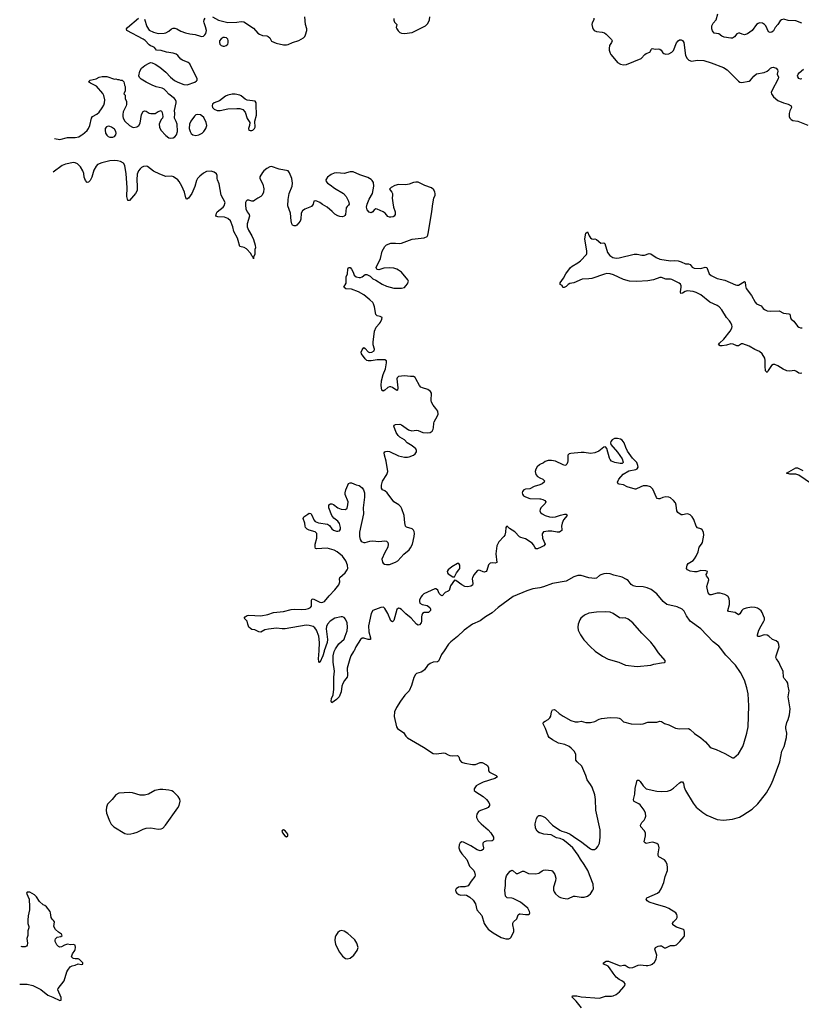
# Model space of a CAD drawing. Header units: inches. Extents: x 1682510 to 1839368, y 640758 to 791543.
# Tile 4 of 186: x 1683117 to 1693462, y 655319 to 668352. Entities that reach past the tile are written whole.
import ezdxf

# ---------------------------------------------------------------- set-up
doc = ezdxf.new("R2010")
doc.units = ezdxf.units.IN
doc.header["$MEASUREMENT"] = 0
for name, color, linetype in [('B6685', 7, 'Continuous'), ('B6686', 7, 'Continuous'), ('B6695', 7, 'Continuous'), ('B6696', 7, 'Continuous')]:
    doc.layers.add(name, color=color, linetype=linetype)

msp = doc.modelspace()

# ---------------------------------------------------------------- linework, layer by layer
at = {"layer": 'B6685', "color": 6}
for points, elevation in [([(1687149, 660000), (1687146, 659990), (1687130, 659930), (1687090, 659845), (1687085, 659845), (1687077, 659857), (1687073, 659893), (1687079, 660000)], 700), ([(1687542, 660000), (1687537, 659990), (1687501, 659930), (1687485, 659890), (1687450, 659770), (1687457, 659670), (1687450, 659650), (1687415, 659605), (1687394, 659566), (1687382, 659530), (1687370, 659455), (1687356, 659410), (1687344, 659390), (1687310, 659353), (1687250, 659309), (1687238, 659330), (1687246, 659366), (1687264, 659416), (1687277, 659490), (1687276, 659650), (1687282, 659730), (1687265, 659850), (1687267, 659930), (1687280, 659990), (1687284, 660000)], 700), ([(1688735, 660000), (1688700, 659950), (1688670, 659877), (1688659, 659861), (1688648, 659852), (1688590, 659846), (1688549, 659830), (1688516, 659804), (1688474, 659746), (1688453, 659727), (1688430, 659715), (1688370, 659696), (1688356, 659684), (1688333, 659647), (1688302, 659538), (1688271, 659470), (1688216, 659410), (1688158, 659330), (1688104, 659250), (1688078, 659190), (1688072, 659130), (1688103, 658990), (1688117, 658970), (1688135, 658955), (1688196, 658916), (1688228, 658870), (1688250, 658848), (1688463, 658723), (1688590, 658640), (1688633, 658633), (1688730, 658650), (1688750, 658645), (1688790, 658620), (1688812, 658612), (1688850, 658607), (1688910, 658612), (1688930, 658594), (1688944, 658550), (1688966, 658526), (1689010, 658511), (1689108, 658492), (1689150, 658495), (1689210, 658521), (1689238, 658518), (1689297, 658490), (1689310, 658479), (1689320, 658450), (1689324, 658410), (1689336, 658390), (1689422, 658350), (1689442, 658330), (1689407, 658310), (1689250, 658259), (1689190, 658230), (1689160, 658210), (1689134, 658170), (1689134, 658150), (1689155, 658130), (1689250, 658071), (1689297, 658030), (1689328, 657990), (1689336, 657970), (1689335, 657950), (1689316, 657924), (1689290, 657910), (1689216, 657884), (1689190, 657870), (1689166, 657834), (1689162, 657810), (1689165, 657790), (1689185, 657750), (1689224, 657710), (1689319, 657630), (1689354, 657590), (1689388, 657530), (1689390, 657504), (1689382, 657490), (1689370, 657485), (1689290, 657480), (1689263, 657470), (1689248, 657452), (1689245, 657430), (1689254, 657390), (1689251, 657370), (1689230, 657356), (1689210, 657352), (1689170, 657363), (1689090, 657417), (1688990, 657464), (1688970, 657468), (1688945, 657455), (1688935, 657430), (1688930, 657390), (1688943, 657350), (1688970, 657310), (1689034, 657234), (1689069, 657150), (1689128, 657090), (1689138, 657070), (1689144, 657030), (1689140, 657010), (1689093, 656950), (1689053, 656887), (1689010, 656873), (1688950, 656875), (1688927, 656870), (1688893, 656850), (1688884, 656830), (1688890, 656806), (1688904, 656790), (1688930, 656774), (1688954, 656766), (1689010, 656769), (1689030, 656765), (1689076, 656736), (1689119, 656699), (1689150, 656650), (1689166, 656570), (1689234, 656494), (1689264, 656390), (1689289, 656349), (1689316, 656316), (1689384, 656264), (1689490, 656203), (1689550, 656184), (1689590, 656186), (1689610, 656197), (1689621, 656210), (1689655, 656285), (1689658, 656310), (1689644, 656370), (1689645, 656395), (1689651, 656410), (1689697, 656450), (1689716, 656504), (1689730, 656517), (1689742, 656518), (1689810, 656507), (1689852, 656508), (1689863, 656517), (1689867, 656530), (1689864, 656550), (1689844, 656590), (1689747, 656670), (1689650, 656721), (1689630, 656726), (1689568, 656728), (1689549, 656749), (1689536, 656830), (1689546, 656890), (1689546, 656950), (1689551, 656989), (1689562, 657018), (1689584, 657050), (1689610, 657081), (1689630, 657093), (1689650, 657087), (1689690, 657053), (1689710, 657052), (1689770, 657082), (1689790, 657082), (1689850, 657053), (1689947, 657047), (1689990, 657056), (1690000, 657063)], 800), ([(1690000, 657588), (1689991, 657590), (1689965, 657610), (1689946, 657650), (1689941, 657710), (1689959, 657781), (1689977, 657810), (1689990, 657817), (1690000, 657818)], 800), ([(1683117, 655584), (1683150, 655588), (1683216, 655584), (1683290, 655568), (1683395, 655515), (1683490, 655440), (1683556, 655416), (1683650, 655369), (1683665, 655375), (1683664, 655410), (1683623, 655510), (1683625, 655530), (1683706, 655630), (1683742, 655750), (1683753, 655770), (1683785, 655815), (1683810, 655830), (1683850, 655837), (1683890, 655857), (1683930, 655847), (1683951, 655850), (1683951, 655870), (1683910, 655913), (1683890, 655922), (1683850, 655920), (1683830, 655924), (1683819, 655930), (1683804, 655950), (1683814, 655986), (1683848, 656032), (1683853, 656047), (1683857, 656070), (1683850, 656101), (1683830, 656110), (1683790, 656108), (1683750, 656115), (1683710, 656104), (1683670, 656080), (1683650, 656075), (1683630, 656083), (1683610, 656107), (1683587, 656150), (1683586, 656170), (1683592, 656188), (1683614, 656206), (1683661, 656219), (1683678, 656230), (1683671, 656250), (1683630, 656275), (1683593, 656310), (1683571, 656350), (1683576, 656410), (1683565, 656430), (1683546, 656446), (1683534, 656470), (1683527, 656530), (1683521, 656550), (1683471, 656611), (1683450, 656627), (1683430, 656635), (1683380, 656680), (1683340, 656740), (1683311, 656770), (1683250, 656802), (1683215, 656805), (1683206, 656790), (1683242, 656710), (1683248, 656610), (1683247, 656570), (1683229, 656490), (1683225, 656435), (1683227, 656390), (1683237, 656350), (1683237, 656330), (1683226, 656290), (1683224, 656230), (1683212, 656190), (1683219, 656130), (1683216, 656104), (1683209, 656090), (1683190, 656082), (1683150, 656082), (1683138, 656086)], 700)]:
    msp.add_lwpolyline(points, dxfattribs=dict(at, elevation=elevation))
at = {"layer": 'B6685', "color": 6, "elevation": 800}
for points in [[(1685010, 658162), (1684970, 658161), (1684904, 658150), (1684820, 658100), (1684770, 658086), (1684710, 658088), (1684610, 658119), (1684570, 658125), (1684430, 658112), (1684390, 658094), (1684343, 658030), (1684281, 657970), (1684265, 657930), (1684263, 657890), (1684267, 657850), (1684305, 657750), (1684330, 657706), (1684364, 657670), (1684510, 657581), (1684550, 657571), (1684590, 657575), (1684630, 657585), (1684670, 657597), (1684750, 657638), (1684790, 657651), (1684854, 657654), (1684950, 657637), (1684990, 657642), (1685010, 657653), (1685046, 657690), (1685210, 657922), (1685226, 657950), (1685239, 658010), (1685235, 658035), (1685213, 658070), (1685153, 658130), (1685130, 658145), (1685090, 658156)], [(1686610, 657629), (1686596, 657624), (1686587, 657610), (1686595, 657590), (1686628, 657550), (1686650, 657536), (1686664, 657550), (1686664, 657556), (1686664, 657570), (1686653, 657590), (1686630, 657615)], [(1687370, 656296), (1687350, 656288), (1687330, 656272), (1687301, 656230), (1687294, 656210), (1687290, 656170), (1687299, 656110), (1687349, 656010), (1687390, 655955), (1687430, 655925), (1687450, 655920), (1687490, 655929), (1687539, 655970), (1687584, 656030), (1687595, 656070), (1687581, 656130), (1687553, 656173), (1687502, 656222), (1687458, 656258), (1687410, 656286)]]:
    msp.add_lwpolyline(points, close=True, dxfattribs=at)
at = {"layer": 'B6686', "color": 6}
for points, elevation in [([(1683578, 666780), (1683650, 666768), (1683750, 666792), (1683850, 666791), (1683898, 666802), (1683930, 666825), (1683950, 666831), (1684010, 666885), (1684027, 666913), (1684046, 666950), (1684069, 667050), (1684081, 667070), (1684137, 667103), (1684169, 667130), (1684210, 667183), (1684230, 667219), (1684241, 667250), (1684244, 667290), (1684231, 667350), (1684217, 667377), (1684132, 667472), (1684053, 667510), (1684027, 667530), (1684049, 667550), (1684130, 667570), (1684170, 667590), (1684210, 667598), (1684270, 667599), (1684370, 667565), (1684391, 667571), (1684410, 667562), (1684430, 667562), (1684450, 667552), (1684472, 667552), (1684494, 667530), (1684502, 667510), (1684504, 667484), (1684512, 667468), (1684512, 667410), (1684494, 667370), (1684512, 667352), (1684512, 667310), (1684531, 667270), (1684531, 667230), (1684526, 667210), (1684488, 667132), (1684481, 667099), (1684482, 667070), (1684486, 667050), (1684510, 667010), (1684570, 666950), (1684610, 666930), (1684630, 666927), (1684667, 666933), (1684693, 666950), (1684710, 666982), (1684730, 667098), (1684750, 667136), (1684770, 667146), (1684790, 667141), (1684830, 667115), (1684851, 667111), (1684909, 667111), (1684950, 667137), (1684990, 667151), (1685005, 667125), (1685011, 667070), (1685006, 667050), (1684990, 667029), (1684970, 666990), (1684965, 666970), (1684966, 666930), (1684983, 666890), (1685050, 666821), (1685092, 666790), (1685116, 666784), (1685150, 666787), (1685170, 666801), (1685193, 666830), (1685207, 666873), (1685202, 666970), (1685190, 667004), (1685165, 667050), (1685169, 667110), (1685164, 667150), (1685186, 667250), (1685187, 667270), (1685181, 667290), (1685165, 667310), (1685090, 667365), (1685052, 667412), (1685030, 667433), (1685005, 667445), (1684925, 667465), (1684870, 667485), (1684790, 667524), (1684724, 667564), (1684704, 667585), (1684695, 667610), (1684707, 667670), (1684730, 667710), (1684773, 667747), (1684830, 667777), (1684850, 667784), (1684870, 667782), (1684910, 667763), (1684970, 667723), (1685050, 667657), (1685112, 667592), (1685166, 667546), (1685210, 667523), (1685290, 667494), (1685332, 667488), (1685437, 667523), (1685459, 667541), (1685464, 667550), (1685464, 667570), (1685367, 667767), (1685346, 667786), (1685270, 667815), (1685249, 667829), (1685210, 667878), (1685190, 667895), (1685150, 667908), (1685060, 667920), (1684990, 667946), (1684929, 667949), (1684902, 667982), (1684877, 667997), (1684850, 668004), (1684830, 668017), (1684776, 668076), (1684753, 668093), (1684534, 668210), (1684530, 668230), (1684546, 668250), (1684690, 668371)], 700), ([(1684770, 668358), (1684802, 668262), (1684830, 668211), (1684890, 668187), (1684950, 668171), (1685030, 668174), (1685050, 668179), (1685090, 668200), (1685127, 668233), (1685150, 668240), (1685170, 668239), (1685197, 668230), (1685250, 668200), (1685310, 668179), (1685370, 668165), (1685438, 668158), (1685510, 668132), (1685530, 668130), (1685550, 668135), (1685569, 668151), (1685581, 668170), (1685590, 668210), (1685578, 668258), (1685557, 668310), (1685553, 668330), (1685557, 668350), (1685570, 668372)], 700), ([(1685670, 668391), (1685747, 668347), (1685870, 668316), (1685990, 668318), (1686050, 668330), (1686085, 668325), (1686210, 668238), (1686270, 668175), (1686290, 668160), (1686330, 668144), (1686390, 668137), (1686406, 668130), (1686427, 668110), (1686449, 668069), (1686510, 668039), (1686610, 668019), (1686650, 668020), (1686670, 668024), (1686730, 668050), (1686810, 668077), (1686875, 668110), (1686893, 668130), (1686901, 668150), (1686916, 668210), (1686916, 668230), (1686901, 668290), (1686893, 668390)], 700), ([(1688071, 668369), (1688067, 668347), (1688080, 668320), (1688110, 668290), (1688101, 668250), (1688107, 668230), (1688125, 668205), (1688150, 668181), (1688170, 668172), (1688210, 668168), (1688310, 668183), (1688329, 668190), (1688489, 668271), (1688519, 668301), (1688539, 668350), (1688544, 668390)], 700), ([(1687079, 660000), (1687085, 660110), (1687077, 660190), (1687044, 660270), (1687022, 660302), (1687000, 660320), (1686950, 660335), (1686910, 660336), (1686631, 660291), (1686590, 660290), (1686517, 660297), (1686410, 660287), (1686362, 660278), (1686310, 660244), (1686281, 660250), (1686230, 660275), (1686190, 660282), (1686170, 660292), (1686152, 660310), (1686135, 660350), (1686126, 660390), (1686089, 660430), (1686101, 660450), (1686130, 660465), (1686150, 660470), (1686310, 660462), (1686401, 660479), (1686476, 660504), (1686610, 660520), (1686710, 660546), (1686750, 660549), (1686850, 660544), (1686904, 660550), (1686941, 660559), (1686964, 660570), (1686978, 660590), (1686981, 660670), (1686990, 660686), (1687010, 660684), (1687090, 660641), (1687110, 660638), (1687130, 660640), (1687150, 660652), (1687212, 660728), (1687290, 660805), (1687341, 660870), (1687356, 660910), (1687348, 660950), (1687353, 660970), (1687427, 661030), (1687453, 661070), (1687458, 661090), (1687454, 661130), (1687433, 661190), (1687390, 661252), (1687321, 661310), (1687281, 661330), (1687185, 661355), (1687047, 661347), (1687031, 661351), (1687026, 661370), (1687026, 661410), (1687048, 661490), (1687048, 661550), (1687030, 661572), (1686950, 661597), (1686924, 661610), (1686902, 661630), (1686896, 661650), (1686892, 661690), (1686871, 661750), (1686878, 661770), (1686930, 661808), (1686950, 661819), (1686970, 661815), (1686986, 661786), (1687008, 661730), (1687028, 661708), (1687070, 661693), (1687193, 661673), (1687217, 661657), (1687250, 661612), (1687270, 661597), (1687310, 661582), (1687330, 661580), (1687350, 661586), (1687364, 661610), (1687364, 661630), (1687350, 661685), (1687330, 661713), (1687275, 661755), (1687248, 661788), (1687210, 661890), (1687209, 661930), (1687230, 661943), (1687250, 661944), (1687270, 661937), (1687330, 661890), (1687370, 661873), (1687430, 661870), (1687450, 661887), (1687462, 661930), (1687464, 661970), (1687427, 662067), (1687425, 662090), (1687433, 662130), (1687458, 662190), (1687470, 662211), (1687490, 662223), (1687510, 662220), (1687570, 662195), (1687610, 662185), (1687630, 662173), (1687650, 662156), (1687666, 662130), (1687680, 662090), (1687682, 662030), (1687665, 661890), (1687669, 661810), (1687616, 661570), (1687616, 661510), (1687624, 661470), (1687636, 661450), (1687650, 661439), (1687670, 661432), (1687690, 661432), (1687750, 661450), (1687790, 661456), (1687870, 661445), (1687950, 661454), (1687970, 661450), (1687990, 661431), (1687996, 661410), (1687990, 661370), (1687950, 661298), (1687910, 661210), (1687919, 661170), (1687930, 661158), (1687946, 661146), (1687970, 661139), (1688010, 661140), (1688090, 661170), (1688124, 661190), (1688201, 661279), (1688270, 661336), (1688290, 661360), (1688315, 661410), (1688338, 661510), (1688341, 661550), (1688338, 661578), (1688330, 661596), (1688310, 661614), (1688236, 661636), (1688223, 661650), (1688213, 661693), (1688205, 661790), (1688177, 661877), (1688162, 661902), (1688135, 661930), (1688070, 661972), (1687979, 662090), (1687950, 662114), (1687921, 662130), (1687905, 662150), (1687905, 662190), (1687918, 662242), (1687975, 662330), (1687990, 662370), (1687966, 662510), (1687945, 662590), (1687942, 662618), (1687948, 662632), (1687962, 662638), (1687990, 662639), (1688010, 662635), (1688130, 662580), (1688210, 662560), (1688250, 662562), (1688270, 662568), (1688329, 662590), (1688350, 662605), (1688370, 662630), (1688370, 662650), (1688360, 662670), (1688312, 662710), (1688244, 662750), (1688211, 662791), (1688150, 662826), (1688127, 662847), (1688102, 662890), (1688069, 662970), (1688074, 662986), (1688090, 662994), (1688150, 662996), (1688170, 662989), (1688265, 662925), (1688309, 662911), (1688370, 662917), (1688390, 662914), (1688451, 662890), (1688510, 662885), (1688552, 662888), (1688576, 662904), (1688590, 662931), (1688596, 662950), (1688599, 663010), (1688604, 663030), (1688648, 663110), (1688654, 663130), (1688650, 663170), (1688627, 663207), (1688590, 663250), (1688569, 663290), (1688564, 663310), (1688568, 663410), (1688555, 663430), (1688518, 663458), (1688450, 663477), (1688428, 663488), (1688410, 663508), (1688360, 663600), (1688350, 663614), (1688330, 663628), (1688290, 663627), (1688210, 663639), (1688129, 663630), (1688111, 663610), (1688110, 663598), (1688122, 663478), (1688118, 663450), (1688110, 663442), (1688050, 663484), (1688030, 663493), (1688013, 663493), (1687990, 663483), (1687950, 663447), (1687930, 663437), (1687910, 663448), (1687902, 663510), (1687906, 663570), (1687926, 663654), (1687959, 663730), (1687971, 663811), (1687970, 663835), (1687950, 663851), (1687850, 663848), (1687770, 663835), (1687730, 663835), (1687710, 663843), (1687690, 663863), (1687640, 663930), (1687638, 663950), (1687650, 663983), (1687670, 664011), (1687690, 663998), (1687730, 663954), (1687747, 663947), (1687776, 663950), (1687808, 663970), (1687813, 663990), (1687796, 664050), (1687795, 664085), (1687813, 664230), (1687836, 664284), (1687879, 664330), (1687891, 664349), (1687912, 664390), (1687913, 664410), (1687890, 664425), (1687850, 664432), (1687830, 664449), (1687815, 664550), (1687802, 664590), (1687789, 664610), (1687750, 664645), (1687670, 664708), (1687602, 664750), (1687510, 664787), (1687435, 664790), (1687409, 664810), (1687437, 664863), (1687440, 664890), (1687437, 664950), (1687457, 664990), (1687461, 665050), (1687470, 665074), (1687490, 665071), (1687510, 665051), (1687530, 665011), (1687542, 664970), (1687570, 664947), (1687610, 664938), (1687630, 664938), (1687652, 664948), (1687690, 664981), (1687710, 664981), (1687755, 664955), (1687790, 664922), (1687830, 664906), (1687916, 664850), (1687970, 664825), (1688070, 664800), (1688170, 664798), (1688210, 664808), (1688230, 664827), (1688250, 664856), (1688264, 664890), (1688255, 664910), (1688170, 665008), (1688130, 665038), (1688110, 665050), (1688070, 665062), (1688010, 665068), (1687938, 665062), (1687870, 665043), (1687850, 665044), (1687842, 665050), (1687837, 665070), (1687891, 665189), (1687916, 665290), (1687950, 665350), (1687970, 665370), (1688030, 665392), (1688090, 665394), (1688150, 665389), (1688170, 665392), (1688310, 665449), (1688470, 665463), (1688510, 665480), (1688520, 665500), (1688530, 665544), (1688572, 665812), (1688584, 665916), (1688598, 665990), (1688615, 666030), (1688617, 666050), (1688613, 666070), (1688598, 666098), (1688566, 666126), (1688479, 666159), (1688390, 666200), (1688358, 666202), (1688330, 666198), (1688270, 666176), (1688230, 666167), (1688130, 666172), (1688083, 666157), (1688035, 666130), (1688011, 666110), (1688023, 666090), (1688044, 666070), (1688052, 666050), (1688053, 666030), (1688047, 665990), (1688054, 665926), (1688063, 665870), (1688086, 665810), (1688087, 665773), (1688072, 665750), (1688058, 665742), (1688030, 665736), (1688010, 665737), (1687990, 665748), (1687956, 665790), (1687930, 665810), (1687850, 665846), (1687830, 665847), (1687819, 665841), (1687807, 665833), (1687790, 665808), (1687770, 665795), (1687743, 665803), (1687716, 665836), (1687707, 665870), (1687715, 665910), (1687743, 665977), (1687786, 666050), (1687805, 666150), (1687798, 666198), (1687784, 666224), (1687770, 666238), (1687723, 666263), (1687618, 666298), (1687530, 666340), (1687490, 666338), (1687410, 666316), (1687316, 666324), (1687280, 666320), (1687238, 666302), (1687193, 666267), (1687169, 666230), (1687173, 666210), (1687192, 666190), (1687228, 666168), (1687283, 666123), (1687401, 666050), (1687438, 666010), (1687468, 665950), (1687477, 665910), (1687470, 665895), (1687450, 665879), (1687440, 665860), (1687428, 665772), (1687420, 665760), (1687410, 665750), (1687390, 665744), (1687353, 665747), (1687330, 665756), (1687290, 665779), (1687255, 665815), (1687188, 665870), (1687124, 665904), (1687089, 665930), (1687048, 665950), (1687026, 665955), (1687011, 665949), (1687003, 665910), (1686981, 665879), (1686890, 665845), (1686859, 665821), (1686843, 665790), (1686836, 665710), (1686830, 665684), (1686785, 665630), (1686770, 665623), (1686750, 665622), (1686728, 665630), (1686719, 665650), (1686710, 665690), (1686700, 665790), (1686667, 665890), (1686669, 665971), (1686683, 666050), (1686722, 666150), (1686730, 666190), (1686717, 666250), (1686690, 666325), (1686670, 666350), (1686550, 666374), (1686450, 666407), (1686430, 666404), (1686390, 666382), (1686349, 666350), (1686330, 666330), (1686297, 666270), (1686296, 666250), (1686334, 666174), (1686348, 666112), (1686345, 666070), (1686328, 666030), (1686310, 666010), (1686269, 665991), (1686230, 665961), (1686210, 665951), (1686190, 665950), (1686150, 665964), (1686130, 665962), (1686113, 665950), (1686105, 665930), (1686104, 665896), (1686110, 665850), (1686130, 665808), (1686154, 665774), (1686158, 665750), (1686126, 665650), (1686128, 665610), (1686147, 665567), (1686190, 665490), (1686210, 665443), (1686234, 665366), (1686236, 665330), (1686231, 665310), (1686231, 665250), (1686213, 665207), (1686210, 665186), (1686208, 665210), (1686190, 665228), (1686175, 665255), (1686117, 665317), (1686090, 665335), (1686029, 665350), (1686009, 665430), (1685999, 665459), (1685950, 665549), (1685937, 665610), (1685906, 665690), (1685870, 665721), (1685830, 665737), (1685741, 665741), (1685715, 665750), (1685721, 665790), (1685732, 665810), (1685808, 665870), (1685824, 665890), (1685835, 665930), (1685782, 666030), (1685759, 666179), (1685736, 666230), (1685731, 666250), (1685732, 666290), (1685721, 666310), (1685690, 666334), (1685650, 666346), (1685590, 666342), (1685550, 666322), (1685500, 666280), (1685471, 666249), (1685457, 666223), (1685434, 666146), (1685396, 666050), (1685350, 665990), (1685330, 665978), (1685315, 665995), (1685298, 666070), (1685265, 666150), (1685230, 666209), (1685212, 666230), (1685152, 666272), (1685130, 666282), (1685050, 666278), (1684970, 666305), (1684890, 666346), (1684810, 666409), (1684790, 666414), (1684757, 666410), (1684730, 666396), (1684710, 666378), (1684689, 666350), (1684674, 666306), (1684666, 666230), (1684673, 666150), (1684670, 666089), (1684650, 666050), (1684570, 665957), (1684550, 665959), (1684536, 666010), (1684538, 666130), (1684528, 666310), (1684510, 666421), (1684490, 666454), (1684453, 666473), (1684410, 666485), (1684370, 666489), (1684310, 666483), (1684204, 666456), (1684147, 666433), (1684129, 666411), (1684099, 666361), (1684070, 666269), (1684050, 666225), (1684030, 666202), (1684010, 666199), (1683990, 666222), (1683970, 666268), (1683964, 666316), (1683954, 666350), (1683923, 666403), (1683882, 666442), (1683850, 666458), (1683830, 666461), (1683722, 666438), (1683678, 666422), (1683560, 666335)], 700), ([(1690000, 662463), (1689998, 662462), (1689967, 662433), (1689950, 662402), (1689941, 662370), (1689947, 662330), (1689970, 662304), (1690000, 662290)], 700), ([(1690000, 662197), (1689925, 662175), (1689870, 662143), (1689810, 662138), (1689790, 662130), (1689772, 662108), (1689767, 662090), (1689772, 662070), (1689787, 662050), (1689810, 662035), (1689870, 662016), (1690000, 662010)], 700), ([(1690000, 661361), (1689990, 661355), (1689970, 661348), (1689950, 661347), (1689933, 661370), (1689919, 661399), (1689901, 661421), (1689810, 661482), (1689750, 661498), (1689730, 661509), (1689670, 661574), (1689598, 661618), (1689570, 661649), (1689558, 661642), (1689551, 661630), (1689548, 661570), (1689536, 661530), (1689524, 661510), (1689460, 661440), (1689433, 661390), (1689417, 661283), (1689432, 661168), (1689410, 661159), (1689370, 661164), (1689342, 661158), (1689324, 661136), (1689299, 661061), (1689290, 661047), (1689278, 661042), (1689270, 661039), (1689250, 661043), (1689210, 661061), (1689190, 661065), (1689170, 661057), (1689131, 661009), (1689110, 660970), (1689106, 660950), (1689116, 660890), (1689110, 660867), (1689090, 660856), (1689050, 660846), (1689010, 660849), (1688970, 660870), (1688890, 660928), (1688870, 660935), (1688821, 660859), (1688802, 660798), (1688790, 660786), (1688749, 660771), (1688710, 660726), (1688690, 660733), (1688670, 660759), (1688650, 660800), (1688635, 660815), (1688630, 660820), (1688610, 660820), (1688468, 660752), (1688442, 660730), (1688427, 660710), (1688410, 660670), (1688407, 660650), (1688412, 660630), (1688442, 660610), (1688510, 660597), (1688530, 660587), (1688547, 660570), (1688556, 660550), (1688556, 660530), (1688530, 660507), (1688470, 660504), (1688450, 660490), (1688439, 660470), (1688436, 660450), (1688435, 660390), (1688429, 660370), (1688410, 660342), (1688390, 660336), (1688370, 660350), (1688299, 660430), (1688226, 660486), (1688170, 660544), (1688150, 660558), (1688130, 660563), (1688110, 660545), (1688070, 660401), (1688050, 660382), (1688030, 660394), (1687990, 660494), (1687950, 660559), (1687934, 660574), (1687896, 660570), (1687792, 660530), (1687771, 660490), (1687735, 660330), (1687736, 660250), (1687761, 660170), (1687759, 660150), (1687731, 660149), (1687670, 660167), (1687650, 660165), (1687630, 660150), (1687565, 660050), (1687542, 660000)], 700), ([(1690000, 660834), (1689910, 660819), (1689829, 660791), (1689650, 660716), (1689450, 660570), (1689370, 660499), (1689280, 660450), (1689210, 660397), (1689110, 660351), (1688999, 660270), (1688913, 660187), (1688824, 660116), (1688794, 660086), (1688735, 660000)], 800), ([(1687284, 660000), (1687295, 660025), (1687341, 660090), (1687410, 660154), (1687427, 660190), (1687450, 660264), (1687457, 660310), (1687450, 660368), (1687430, 660416), (1687410, 660439), (1687390, 660449), (1687370, 660450), (1687290, 660429), (1687228, 660392), (1687190, 660350), (1687179, 660321), (1687174, 660290), (1687192, 660150), (1687188, 660110), (1687149, 660000)], 700)]:
    msp.add_lwpolyline(points, dxfattribs=dict(at, elevation=elevation))
at = {"layer": 'B6686', "color": 6, "elevation": 700}
for points in [[(1685830, 668118), (1685810, 668114), (1685783, 668097), (1685763, 668070), (1685761, 668050), (1685766, 668030), (1685784, 668010), (1685810, 668000), (1685830, 668000), (1685850, 668009), (1685870, 668030), (1685875, 668045), (1685877, 668077), (1685870, 668094), (1685853, 668113)], [(1685970, 667367), (1685930, 667367), (1685870, 667354), (1685839, 667341), (1685762, 667278), (1685690, 667252), (1685670, 667233), (1685664, 667210), (1685669, 667189), (1685690, 667166), (1685730, 667150), (1685770, 667150), (1685870, 667170), (1685990, 667178), (1686030, 667178), (1686070, 667164), (1686100, 667130), (1686130, 667046), (1686163, 666990), (1686159, 666950), (1686146, 666910), (1686151, 666891), (1686166, 666885), (1686190, 666885), (1686202, 666890), (1686224, 666910), (1686233, 666930), (1686229, 667010), (1686251, 667090), (1686253, 667130), (1686246, 667190), (1686249, 667250), (1686232, 667272), (1686126, 667286), (1686101, 667301), (1686050, 667346), (1686030, 667355)], [(1685470, 667098), (1685450, 667091), (1685430, 667077), (1685383, 667010), (1685366, 666970), (1685362, 666910), (1685373, 666870), (1685387, 666847), (1685407, 666830), (1685450, 666820), (1685490, 666829), (1685533, 666850), (1685556, 666870), (1685581, 666910), (1685593, 666950), (1685587, 666990), (1685556, 667056), (1685530, 667081), (1685512, 667092)], [(1684290, 666942), (1684265, 666935), (1684249, 666911), (1684247, 666890), (1684255, 666850), (1684270, 666823), (1684286, 666806), (1684310, 666796), (1684350, 666798), (1684370, 666806), (1684390, 666830), (1684394, 666850), (1684390, 666874), (1684370, 666905), (1684333, 666930), (1684310, 666939)], [(1688910, 661155), (1688836, 661110), (1688786, 661070), (1688776, 661050), (1688778, 661030), (1688790, 661016), (1688850, 660977), (1688870, 660976), (1688899, 661030), (1688930, 661068), (1688941, 661090), (1688944, 661130), (1688930, 661154)]]:
    msp.add_lwpolyline(points, close=True, dxfattribs=at)
at = {"layer": 'B6695', "color": 6}
for points, elevation in [([(1690000, 657818), (1690010, 657819), (1690036, 657810), (1690070, 657790), (1690171, 657691), (1690264, 657624), (1690291, 657611), (1690354, 657594), (1690403, 657570), (1690489, 657509), (1690539, 657479), (1690670, 657379), (1690690, 657369), (1690710, 657367), (1690725, 657370), (1690750, 657384), (1690771, 657409), (1690789, 657451), (1690798, 657530), (1690800, 657630), (1690743, 657890), (1690737, 658030), (1690729, 658090), (1690693, 658193), (1690674, 658230), (1690628, 658290), (1690612, 658350), (1690556, 658470), (1690494, 658530), (1690479, 658550), (1690476, 658630), (1690454, 658670), (1690418, 658710), (1690390, 658730), (1690330, 658757), (1690250, 658775), (1690170, 658818), (1690125, 658850), (1690110, 658872), (1690078, 658970), (1690045, 659030), (1690048, 659052), (1690071, 659069), (1690111, 659089), (1690135, 659110), (1690146, 659134), (1690154, 659190), (1690170, 659218), (1690190, 659220), (1690210, 659213), (1690256, 659170), (1690310, 659132), (1690410, 659078), (1690470, 659059), (1690510, 659058), (1690550, 659065), (1690610, 659048), (1690670, 659048), (1690730, 659063), (1690786, 659094), (1690816, 659104), (1690930, 659115), (1691030, 659111), (1691050, 659108), (1691070, 659098), (1691110, 659058), (1691210, 659034), (1691332, 659028), (1691370, 659033), (1691430, 659052), (1691550, 659056), (1691590, 659066), (1691610, 659062), (1691650, 659038), (1691710, 659018), (1691795, 658975), (1691850, 658965), (1691970, 658969), (1691990, 658959), (1692050, 658904), (1692130, 658848), (1692192, 658792), (1692250, 658729), (1692270, 658716), (1692333, 658693), (1692450, 658641), (1692550, 658583), (1692570, 658584), (1692630, 658633), (1692686, 658734), (1692701, 658770), (1692742, 658910), (1692759, 658990), (1692767, 659270), (1692760, 659430), (1692743, 659510), (1692708, 659610), (1692656, 659710), (1692589, 659810), (1692461, 659941), (1692419, 660000)], 800), ([(1690554, 655274), (1690480, 655360), (1690428, 655412), (1690435, 655430), (1690489, 655431), (1690550, 655420), (1690790, 655399), (1690870, 655429), (1690950, 655429), (1690970, 655432), (1691010, 655449), (1691057, 655483), (1691115, 655550), (1691127, 655570), (1691129, 655590), (1691116, 655610), (1691087, 655630), (1691050, 655647), (1691010, 655677), (1690970, 655730), (1690924, 655804), (1690904, 655824), (1690878, 655838), (1690842, 655850), (1690845, 655870), (1690878, 655890), (1690910, 655891), (1691050, 655834), (1691070, 655830), (1691110, 655839), (1691130, 655837), (1691170, 655810), (1691190, 655804), (1691230, 655805), (1691304, 655836), (1691330, 655842), (1691410, 655832), (1691430, 655832), (1691470, 655842), (1691490, 655851), (1691521, 655879), (1691542, 655918), (1691548, 655970), (1691524, 656050), (1691531, 656070), (1691569, 656090), (1691590, 656095), (1691613, 656093), (1691650, 656069), (1691670, 656069), (1691730, 656096), (1691783, 656097), (1691810, 656106), (1691856, 656150), (1691910, 656218), (1691915, 656230), (1691918, 656270), (1691910, 656300), (1691901, 656310), (1691810, 656339), (1691760, 656370), (1691757, 656390), (1691770, 656410), (1691809, 656450), (1691818, 656470), (1691821, 656490), (1691815, 656510), (1691801, 656530), (1691710, 656588), (1691670, 656607), (1691530, 656643), (1691449, 656670), (1691421, 656690), (1691409, 656710), (1691417, 656730), (1691559, 656790), (1691586, 656814), (1691607, 656850), (1691642, 656930), (1691662, 657010), (1691690, 657090), (1691693, 657130), (1691687, 657170), (1691670, 657210), (1691650, 657231), (1691578, 657270), (1691567, 657287), (1691566, 657310), (1691582, 657390), (1691570, 657432), (1691550, 657450), (1691510, 657463), (1691490, 657464), (1691410, 657450), (1691395, 657455), (1691383, 657470), (1691402, 657550), (1691399, 657590), (1691382, 657622), (1691340, 657670), (1691334, 657690), (1691350, 657725), (1691382, 657758), (1691397, 657783), (1691404, 657810), (1691399, 657850), (1691381, 657890), (1691330, 657959), (1691310, 657975), (1691250, 658003), (1691244, 658010), (1691240, 658030), (1691258, 658102), (1691262, 658178), (1691290, 658284), (1691310, 658286), (1691330, 658269), (1691369, 658210), (1691410, 658172), (1691550, 658141), (1691606, 658134), (1691690, 658140), (1691730, 658154), (1691770, 658181), (1691850, 658251), (1691870, 658264), (1691890, 658264), (1691902, 658242), (1691912, 658192), (1691929, 658150), (1692030, 657982), (1692072, 657930), (1692157, 657857), (1692210, 657821), (1692350, 657766), (1692430, 657756), (1692550, 657769), (1692642, 657798), (1692690, 657822), (1692810, 657904), (1692886, 657974), (1692924, 658016), (1693003, 658117), (1693065, 658230), (1693091, 658290), (1693177, 658530), (1693204, 658670), (1693235, 658730), (1693266, 658850), (1693271, 658910), (1693257, 658970), (1693259, 658990), (1693272, 659048), (1693290, 659090), (1693307, 659153), (1693315, 659230), (1693288, 659390), (1693302, 659470), (1693287, 659530), (1693282, 659570), (1693272, 659590), (1693236, 659630), (1693227, 659650), (1693222, 659730), (1693190, 659787), (1693164, 659850), (1693135, 659890), (1693127, 659910), (1693128, 659930), (1693151, 660000)], 700), ([(1690728, 660000), (1690735, 659995), (1690830, 659927), (1690906, 659886), (1691046, 659846), (1691136, 659810), (1691290, 659790), (1691470, 659807), (1691510, 659820), (1691610, 659840), (1691650, 659842), (1691661, 659850), (1691661, 659870), (1691572, 659972), (1691553, 660000)], 900), ([(1690000, 657063), (1690030, 657087), (1690050, 657096), (1690070, 657099), (1690116, 657096), (1690150, 657092), (1690164, 657084), (1690183, 657063), (1690198, 657038), (1690211, 656990), (1690207, 656953), (1690180, 656870), (1690181, 656830), (1690189, 656810), (1690210, 656780), (1690250, 656748), (1690274, 656734), (1690310, 656723), (1690364, 656716), (1690382, 656718), (1690449, 656750), (1690470, 656752), (1690550, 656736), (1690590, 656739), (1690630, 656750), (1690650, 656762), (1690670, 656782), (1690704, 656830), (1690711, 656849), (1690706, 656910), (1690635, 657090), (1690590, 657170), (1690539, 657239), (1690510, 657293), (1690437, 657390), (1690370, 657450), (1690310, 657497), (1690270, 657512), (1690222, 657522), (1690150, 657562), (1690053, 657573), (1690000, 657588)], 800)]:
    msp.add_lwpolyline(points, dxfattribs=dict(at, elevation=elevation))
at = {"layer": 'B6696', "color": 6}
for points, elevation in [([(1693470, 668304), (1693390, 668335), (1693290, 668342), (1693230, 668357), (1693198, 668350), (1693183, 668337), (1693152, 668288), (1693118, 668250), (1693094, 668206), (1693070, 668186), (1693050, 668182), (1693028, 668190), (1692993, 668270), (1692976, 668290), (1692950, 668306), (1692910, 668310), (1692890, 668303), (1692870, 668289), (1692810, 668210), (1692750, 668164), (1692710, 668153), (1692679, 668159), (1692650, 668172), (1692630, 668174), (1692610, 668164), (1692577, 668123), (1692550, 668109), (1692530, 668106), (1692439, 668119), (1692412, 668132), (1692370, 668166), (1692310, 668174), (1692285, 668205), (1692276, 668230), (1692276, 668270), (1692296, 668304), (1692333, 668350), (1692358, 668430)], 700), ([(1690716, 668370), (1690718, 668350), (1690695, 668310), (1690689, 668290), (1690697, 668250), (1690707, 668227), (1690720, 668210), (1690750, 668195), (1690827, 668187), (1690857, 668177), (1690881, 668161), (1690951, 668090), (1690958, 668070), (1690952, 668050), (1690923, 668010), (1690917, 667970), (1690919, 667950), (1690930, 667910), (1690942, 667890), (1691010, 667807), (1691030, 667786), (1691070, 667761), (1691110, 667753), (1691150, 667760), (1691344, 667836), (1691390, 667890), (1691410, 667905), (1691456, 667924), (1691479, 667961), (1691490, 667969), (1691530, 667960), (1691570, 667967), (1691590, 667963), (1691605, 667950), (1691630, 667914), (1691644, 667904), (1691670, 667895), (1691710, 667898), (1691750, 667921), (1691770, 667943), (1691810, 668047), (1691830, 668074), (1691850, 668087), (1691870, 668086), (1691890, 668075), (1691907, 668050), (1691930, 667879), (1691950, 667839), (1691974, 667814), (1692010, 667804), (1692090, 667814), (1692170, 667810), (1692270, 667780), (1692430, 667721), (1692482, 667690), (1692603, 667563), (1692630, 667536), (1692650, 667525), (1692670, 667522), (1692770, 667536), (1692790, 667551), (1692834, 667606), (1692870, 667634), (1692970, 667655), (1693009, 667670), (1693034, 667686), (1693053, 667710), (1693070, 667719), (1693090, 667724), (1693130, 667710), (1693146, 667690), (1693153, 667670), (1693144, 667630), (1693158, 667590), (1693156, 667570), (1693070, 667410), (1693064, 667390), (1693067, 667370), (1693092, 667330), (1693150, 667283), (1693227, 667250), (1693290, 667235), (1693326, 667210), (1693330, 667190), (1693310, 667146), (1693301, 667110), (1693301, 667070), (1693310, 667048), (1693328, 667030), (1693350, 667019), (1693418, 667010), (1693550, 666956)], 700), ([(1693470, 667570), (1693450, 667565), (1693430, 667572), (1693414, 667594), (1693412, 667610), (1693419, 667630), (1693434, 667650), (1693490, 667696)], 700), ([(1693470, 663675), (1693453, 663667), (1693430, 663674), (1693397, 663697), (1693370, 663707), (1693310, 663698), (1693270, 663704), (1693224, 663724), (1693150, 663770), (1693110, 663788), (1693090, 663788), (1693067, 663773), (1693022, 663710), (1693010, 663681), (1692990, 663705), (1692984, 663764), (1692983, 663843), (1692978, 663870), (1692944, 663930), (1692910, 663960), (1692846, 663986), (1692770, 664031), (1692690, 664061), (1692670, 664062), (1692630, 664037), (1692610, 664033), (1692559, 664059), (1692530, 664063), (1692470, 664046), (1692416, 664036), (1692390, 664037), (1692368, 664048), (1692378, 664070), (1692435, 664125), (1692520, 664230), (1692544, 664270), (1692546, 664290), (1692543, 664310), (1692530, 664339), (1692510, 664367), (1692470, 664410), (1692410, 664510), (1692373, 664550), (1692350, 664567), (1692250, 664613), (1692133, 664710), (1692070, 664742), (1692030, 664754), (1691950, 664761), (1691926, 664754), (1691890, 664733), (1691866, 664726), (1691863, 664750), (1691872, 664810), (1691870, 664830), (1691861, 664850), (1691844, 664864), (1691750, 664912), (1691730, 664918), (1691670, 664919), (1691610, 664939), (1691590, 664939), (1691505, 664910), (1691430, 664895), (1691286, 664886), (1691190, 664889), (1691110, 664912), (1690976, 664976), (1690930, 664989), (1690890, 664993), (1690855, 664985), (1690690, 664928), (1690650, 664921), (1690563, 664917), (1690453, 664870), (1690400, 664860), (1690375, 664845), (1690350, 664820), (1690325, 664805), (1690307, 664807), (1690295, 664835), (1690269, 664849), (1690269, 664869), (1690315, 664930), (1690347, 664990), (1690409, 665070), (1690430, 665091), (1690505, 665135), (1690539, 665161), (1690618, 665242), (1690623, 665257), (1690622, 665290), (1690598, 665450), (1690610, 665525), (1690630, 665542), (1690653, 665490), (1690670, 665466), (1690690, 665451), (1690710, 665446), (1690730, 665451), (1690750, 665444), (1690810, 665396), (1690850, 665397), (1690861, 665390), (1690899, 665270), (1690927, 665230), (1690966, 665206), (1691010, 665197), (1691050, 665198), (1691250, 665247), (1691290, 665249), (1691350, 665236), (1691386, 665234), (1691450, 665257), (1691470, 665251), (1691542, 665202), (1691590, 665182), (1691730, 665161), (1691790, 665164), (1691830, 665160), (1691870, 665149), (1691930, 665121), (1691970, 665120), (1691990, 665110), (1692018, 665078), (1692045, 665065), (1692130, 665058), (1692190, 665075), (1692210, 665073), (1692244, 664990), (1692270, 664965), (1692350, 664928), (1692450, 664905), (1692590, 664841), (1692610, 664836), (1692630, 664838), (1692710, 664888), (1692718, 664878), (1692722, 664830), (1692734, 664794), (1692802, 664702), (1692850, 664613), (1692870, 664590), (1692930, 664565), (1692957, 664530), (1692975, 664515), (1693010, 664499), (1693050, 664492), (1693170, 664498), (1693228, 664468), (1693298, 664458), (1693310, 664452), (1693317, 664410), (1693329, 664390), (1693361, 664361), (1693410, 664297), (1693430, 664282), (1693450, 664275), (1693472, 664272)], 600), ([(1693151, 660000), (1693168, 660050), (1693164, 660084), (1693154, 660110), (1693131, 660130), (1693082, 660150), (1693034, 660194), (1693010, 660207), (1692970, 660210), (1692910, 660186), (1692890, 660186), (1692883, 660190), (1692881, 660210), (1692902, 660270), (1692929, 660330), (1692968, 660390), (1692973, 660410), (1692973, 660430), (1692963, 660463), (1692945, 660505), (1692929, 660529), (1692910, 660547), (1692883, 660563), (1692850, 660572), (1692803, 660577), (1692730, 660564), (1692694, 660550), (1692675, 660530), (1692650, 660488), (1692630, 660476), (1692586, 660506), (1692500, 660520), (1692490, 660530), (1692513, 660610), (1692513, 660653), (1692509, 660690), (1692490, 660722), (1692450, 660745), (1692390, 660762), (1692350, 660760), (1692270, 660740), (1692250, 660740), (1692230, 660765), (1692212, 660850), (1692238, 660938), (1692234, 660954), (1692206, 660990), (1692204, 661010), (1692215, 661030), (1692219, 661050), (1692197, 661057), (1692130, 661062), (1692078, 661042), (1692050, 661042), (1691990, 661053), (1691956, 661070), (1691941, 661090), (1691950, 661130), (1691965, 661155), (1692030, 661194), (1692050, 661217), (1692069, 661250), (1692096, 661310), (1692110, 661370), (1692143, 661410), (1692153, 661430), (1692172, 661530), (1692167, 661567), (1692150, 661600), (1692133, 661613), (1692088, 661628), (1692070, 661647), (1692038, 661738), (1692019, 661770), (1691990, 661797), (1691968, 661808), (1691950, 661813), (1691890, 661797), (1691870, 661799), (1691828, 661828), (1691814, 661850), (1691807, 661927), (1691796, 661956), (1691770, 661990), (1691730, 662022), (1691710, 662031), (1691670, 662036), (1691630, 662027), (1691590, 662012), (1691570, 662009), (1691556, 662016), (1691547, 662027), (1691497, 662137), (1691468, 662168), (1691420, 662180), (1691370, 662180), (1691337, 662170), (1691270, 662136), (1691263, 662137), (1691157, 662170), (1691110, 662194), (1691050, 662203), (1691036, 662210), (1691031, 662230), (1691047, 662270), (1691104, 662336), (1691181, 662379), (1691270, 662400), (1691290, 662409), (1691302, 662430), (1691300, 662450), (1691283, 662490), (1691229, 662549), (1691163, 662643), (1691138, 662690), (1691116, 662750), (1691103, 662770), (1691090, 662787), (1691070, 662799), (1691030, 662810), (1690990, 662807), (1690958, 662790), (1690942, 662770), (1690937, 662750), (1690939, 662730), (1691030, 662628), (1691090, 662540), (1691104, 662496), (1691104, 662490), (1691090, 662476), (1691064, 662476), (1690994, 662490), (1690950, 662510), (1690932, 662530), (1690923, 662550), (1690890, 662678), (1690870, 662699), (1690850, 662693), (1690781, 662639), (1690730, 662618), (1690670, 662610), (1690590, 662623), (1690550, 662625), (1690410, 662611), (1690390, 662604), (1690374, 662590), (1690370, 662579), (1690372, 662512), (1690368, 662490), (1690360, 662470), (1690346, 662454), (1690330, 662451), (1690310, 662458), (1690207, 662507), (1690156, 662516), (1690110, 662517), (1690074, 662506), (1690050, 662488), (1690000, 662463)], 700), ([(1693596, 662210), (1693430, 662322), (1693390, 662335), (1693310, 662338), (1693265, 662350), (1693390, 662422), (1693410, 662421), (1693484, 662384)], 600), ([(1690000, 662290), (1690043, 662270), (1690061, 662250), (1690060, 662230), (1690033, 662207), (1690000, 662197)], 700), ([(1690000, 662010), (1690009, 662009), (1690042, 662002), (1690066, 661990), (1690081, 661970), (1690074, 661950), (1690014, 661890), (1690004, 661870), (1690002, 661850), (1690012, 661830), (1690031, 661811), (1690070, 661790), (1690128, 661770), (1690170, 661766), (1690210, 661772), (1690274, 661794), (1690327, 661807), (1690350, 661808), (1690364, 661790), (1690314, 661730), (1690296, 661690), (1690289, 661650), (1690294, 661606), (1690291, 661590), (1690280, 661580), (1690262, 661570), (1690231, 661569), (1690161, 661581), (1690110, 661582), (1690050, 661571), (1690040, 661560), (1690033, 661547), (1690038, 661490), (1690070, 661410), (1690055, 661390), (1690000, 661361)], 700), ([(1692419, 660000), (1692397, 660030), (1692370, 660061), (1692297, 660117), (1692130, 660290), (1691991, 660391), (1691942, 660462), (1691910, 660523), (1691887, 660550), (1691821, 660581), (1691682, 660610), (1691632, 660652), (1691550, 660753), (1691475, 660810), (1691422, 660830), (1691370, 660843), (1691270, 660850), (1691238, 660858), (1691210, 660876), (1691170, 660928), (1691150, 660944), (1691090, 660974), (1690979, 660999), (1690930, 661017), (1690890, 661023), (1690850, 661016), (1690810, 661003), (1690790, 660993), (1690750, 660960), (1690730, 660954), (1690650, 660966), (1690550, 660995), (1690505, 660995), (1690450, 660976), (1690350, 660922), (1690170, 660888), (1690050, 660843), (1690000, 660834)], 800), ([(1691553, 660000), (1691519, 660050), (1691470, 660111), (1691350, 660232), (1691231, 660370), (1691170, 660417), (1691130, 660434), (1691090, 660432), (1691057, 660437), (1690970, 660494), (1690930, 660508), (1690870, 660516), (1690750, 660510), (1690650, 660496), (1690593, 660470), (1690546, 660430), (1690532, 660410), (1690510, 660350), (1690505, 660310), (1690510, 660270), (1690540, 660210), (1690585, 660145), (1690672, 660050), (1690728, 660000)], 900)]:
    msp.add_lwpolyline(points, dxfattribs=dict(at, elevation=elevation))

doc.saveas('drawing.dxf')
